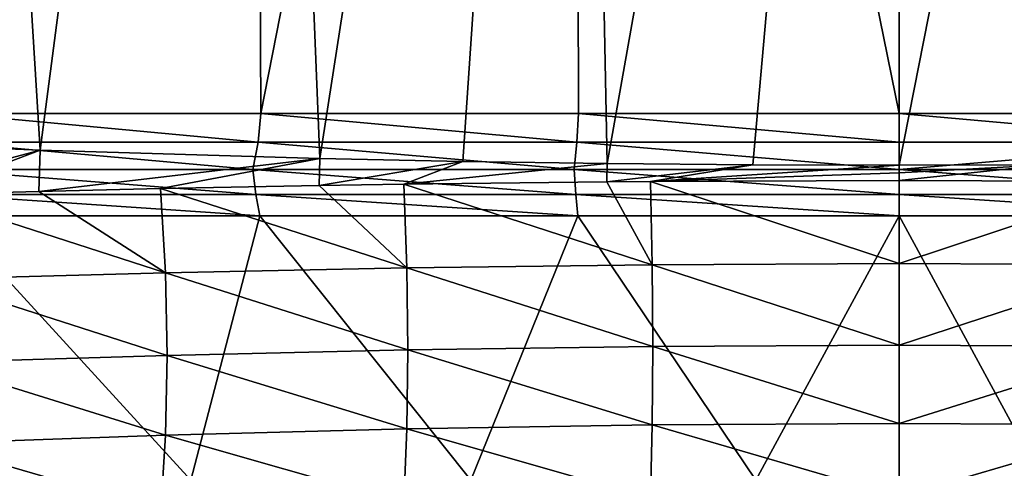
# Model space of a CAD drawing. Header units: metres. Extents: x -90 to 304, y -90 to 74.
# Tile 48 of 256: x -6.37 to 0.76, y -71.38 to -68.13. Entities that reach past the tile are written whole.
import ezdxf

# ---------------------------------------------------------------- set-up
doc = ezdxf.new("R2010")
doc.units = ezdxf.units.M
doc.layers.add('solid_21662050_350', color=7, linetype='CONTINUOUS')

msp = doc.modelspace()

# ---------------------------------------------------------------- linework, layer by layer
at = {"layer": 'solid_21662050_350'}
for points in [[(-6.952685, -57.25, -21.398838), (-6.22299, -69.075317, -21.622313), (-8.177722, -68.996956, -20.961271)], [(-6.952685, -57.25, -21.398838), (-4.677896, -57.25, -22.008341), (-6.22299, -69.075317, -21.622313)], [(-6.87327, -68.809189, 21.424475), (-4.677896, -57.25, 22.008341), (-6.952685, -57.25, 21.398838)], [(-6.87327, -68.809189, 21.424475), (-4.623445, -68.809189, 22.01985), (-4.677896, -57.25, 22.008341)], [(-4.677896, -57.25, -22.008341), (-4.196663, -69.135025, -22.105158), (-6.22299, -69.075317, -21.622313)], [(-4.677896, -57.25, -22.008341), (-2.352081, -57.25, -22.37672), (-4.196663, -69.135025, -22.105158)], [(-4.623445, -68.809189, 22.01985), (-2.352081, -57.25, 22.37672), (-4.677896, -57.25, 22.008341)], [(-4.623445, -68.809189, 22.01985), (-2.324155, -68.809189, 22.379641), (-2.352081, -57.25, 22.37672)], [(-2.352081, -57.25, -22.37672), (-3.161766, -69.156647, -22.276743), (-4.196663, -69.135025, -22.105158)], [(-2.352081, -57.25, -22.37672), (-2.115511, -69.172333, -22.400326), (-3.161766, -69.156647, -22.276743)], [(-2.352081, -57.25, 22.37672), (0, -68.809189, 22.5), (0, -57.25, 22.5)], [(-2.324155, -68.809189, 22.379641), (0, -68.809189, 22.5), (-2.352081, -57.25, 22.37672)], [(-2.352081, -57.25, -22.37672), (0, -57.25, -22.5), (-2.115511, -69.172333, -22.400326)], [(-1.061311, -69.181549, -22.474955), (-2.115511, -69.172333, -22.400326), (0, -57.25, -22.5)], [(-1.061311, -69.181549, -22.474955), (0, -57.25, -22.5), (0, -69.185211, -22.5)], [(0, -57.25, 22.5), (0, -68.809189, 22.5), (2.324158, -68.809189, 22.379641)], [(2.352081, -57.25, 22.37672), (0, -57.25, 22.5), (2.324158, -68.809189, 22.379641)], [(0, -69.185211, -22.5), (0, -57.25, -22.5), (2.352081, -57.25, -22.37672)], [(1.064725, -69.181488, -22.474794), (0, -69.185211, -22.5), (2.352081, -57.25, -22.37672)], [(-6.902109, -69.01651, 21.392374), (-4.643573, -69.01651, 21.993408), (-6.87327, -68.809189, 21.424475)], [(-4.643573, -69.01651, 21.993408), (-4.623445, -68.809189, 22.01985), (-6.87327, -68.809189, 21.424475)], [(-4.643573, -69.01651, 21.993408), (-2.334837, -69.01651, 22.356684), (-4.623445, -68.809189, 22.01985)], [(-2.334837, -69.01651, 22.356684), (-2.324155, -68.809189, 22.379641), (-4.623445, -68.809189, 22.01985)], [(-2.334837, -69.01651, 22.356684), (-0.000862, -69.01651, 22.478273), (-2.324155, -68.809189, 22.379641)], [(-0.000862, -69.01651, 22.478273), (0, -68.809189, 22.5), (-2.324155, -68.809189, 22.379641)], [(-0.000862, -69.01651, 22.478273), (2.333123, -69.01651, 22.356863), (0, -68.809189, 22.5)], [(2.333123, -69.01651, 22.356863), (2.324158, -68.809189, 22.379641), (0, -68.809189, 22.5)], [(-7.472314, -69.407639, -21.203785), (-8.177722, -68.996956, -20.961271), (-6.22299, -69.075317, -21.622313)], [(-6.959049, -69.215393, 21.306089), (-4.682605, -69.215393, 21.919191), (-6.902109, -69.01651, 21.392374)], [(-4.682605, -69.215393, 21.919191), (-4.643573, -69.01651, 21.993408), (-6.902109, -69.01651, 21.392374)], [(-4.682605, -69.215393, 21.919191), (-2.354355, -69.215393, 22.289791), (-4.643573, -69.01651, 21.993408)], [(-2.354355, -69.215393, 22.289791), (-2.334837, -69.01651, 22.356684), (-4.643573, -69.01651, 21.993408)], [(-2.354355, -69.215393, 22.289791), (-0.000058, -69.215393, 22.413786), (-2.334837, -69.01651, 22.356684)], [(-0.000058, -69.215393, 22.413786), (-0.000862, -69.01651, 22.478273), (-2.334837, -69.01651, 22.356684)], [(-0.000058, -69.215393, 22.413786), (2.333123, -69.01651, 22.356863), (-0.000862, -69.01651, 22.478273)], [(-0.000058, -69.215393, 22.413786), (2.35424, -69.215393, 22.289803), (2.333123, -69.01651, 22.356863)], [(-7.472314, -69.407639, -21.203785), (-6.22299, -69.075317, -21.622313), (-7.071445, -69.396233, -21.343498)], [(-7.071445, -69.396233, -21.343498), (-6.22299, -69.075317, -21.622313), (-6.231621, -69.374168, -21.608177)], [(-6.231621, -69.374168, -21.608177), (-6.22299, -69.075317, -21.622313), (-4.196663, -69.135025, -22.105158)], [(-6.231621, -69.374168, -21.608177), (-4.196663, -69.135025, -22.105158), (-5.350589, -69.35379, -21.846493)], [(-5.350589, -69.35379, -21.846493), (-4.196663, -69.135025, -22.105158), (-4.201275, -69.331802, -22.09935)], [(-4.201275, -69.331802, -22.09935), (-4.196663, -69.135025, -22.105158), (-3.161766, -69.156647, -22.276743)], [(-4.201275, -69.331802, -22.09935), (-3.161766, -69.156647, -22.276743), (-3.589387, -69.322159, -22.208029)], [(-3.589387, -69.322159, -22.208029), (-3.161766, -69.156647, -22.276743), (-2.115511, -69.172333, -22.400326)], [(-4.660788, -69.396515, 21.817064), (-4.682605, -69.215393, 21.919191), (-6.959049, -69.215393, 21.306089)], [(-6.926625, -69.396515, 21.206818), (-4.660788, -69.396515, 21.817064), (-6.959049, -69.215393, 21.306089)], [(-2.343386, -69.396515, 22.185936), (-2.354355, -69.215393, 22.289791), (-4.682605, -69.215393, 21.919191)], [(-4.660788, -69.396515, 21.817064), (-2.343386, -69.396515, 22.185936), (-4.682605, -69.215393, 21.919191)], [(-3.589387, -69.322159, -22.208029), (-2.115511, -69.172333, -22.400326), (-2.117197, -69.305122, -22.397955)], [(-0.000059, -69.396515, 22.309353), (-0.000058, -69.215393, 22.413786), (-2.354355, -69.215393, 22.289791)], [(-2.343386, -69.396515, 22.185936), (-0.000059, -69.396515, 22.309353), (-2.354355, -69.215393, 22.289791)], [(-2.117197, -69.305122, -22.397955), (-2.115511, -69.172333, -22.400326), (-1.061311, -69.181549, -22.474955)], [(-2.117197, -69.305122, -22.397955), (-1.061311, -69.181549, -22.474955), (-1.800708, -69.302544, -22.425812)], [(-1.800708, -69.302544, -22.425812), (-1.061311, -69.181549, -22.474955), (0, -69.185211, -22.5)], [(0, -69.240646, -22.499617), (-1.800708, -69.302544, -22.425812), (0, -69.185211, -22.5)], [(0, -69.240646, -22.499617), (0, -69.296066, -22.498463), (-1.800708, -69.302544, -22.425812)], [(-0.000059, -69.396515, 22.309353), (2.34327, -69.396515, 22.185949), (-0.000058, -69.215393, 22.413786)], [(2.34327, -69.396515, 22.185949), (2.35424, -69.215393, 22.289803), (-0.000058, -69.215393, 22.413786)], [(0, -69.240646, -22.499617), (0, -69.185211, -22.5), (1.064725, -69.181488, -22.474794)], [(1.791658, -69.30246, -22.42654), (0, -69.296066, -22.498463), (1.064725, -69.181488, -22.474794)], [(0, -69.240646, -22.499617), (1.064725, -69.181488, -22.474794), (0, -69.296066, -22.498463)], [(-3.589387, -69.322159, -22.208029), (-2.117197, -69.305122, -22.397955), (-1.789201, -69.905609, -22.452171)], [(-2.117197, -69.305122, -22.397955), (-1.800708, -69.302544, -22.425812), (-1.789201, -69.905609, -22.452171)], [(0, -69.897163, -22.52597), (-1.800708, -69.302544, -22.425812), (0, -69.296066, -22.498463)], [(0, -69.897163, -22.52597), (-1.789201, -69.905609, -22.452171), (-1.800708, -69.302544, -22.425812)], [(1.791658, -69.30246, -22.42654), (0, -69.897163, -22.52597), (0, -69.296066, -22.498463)], [(1.78027, -69.905594, -22.452913), (0, -69.897163, -22.52597), (1.791658, -69.30246, -22.42654)], [(-7.071445, -69.396233, -21.343498), (-6.231621, -69.374168, -21.608177), (-5.315203, -69.962982, -21.86285)], [(-6.231621, -69.374168, -21.608177), (-5.350589, -69.35379, -21.846493), (-5.315203, -69.962982, -21.86285)], [(-5.350589, -69.35379, -21.846493), (-4.201275, -69.331802, -22.09935), (-3.566197, -69.927933, -22.230637)], [(-5.315203, -69.962982, -21.86285), (-5.350589, -69.35379, -21.846493), (-3.566197, -69.927933, -22.230637)], [(-4.201275, -69.331802, -22.09935), (-3.589387, -69.322159, -22.208029), (-3.566197, -69.927933, -22.230637)], [(-3.566197, -69.927933, -22.230637), (-3.589387, -69.322159, -22.208029), (-1.789201, -69.905609, -22.452171)], [(-7.023038, -70.009026, -21.3514), (-7.071445, -69.396233, -21.343498), (-5.315203, -69.962982, -21.86285)], [(-6.926625, -69.396515, 21.206818), (-6.883265, -69.551826, 21.074062), (-4.631612, -69.551826, 21.68049)], [(-6.926625, -69.396515, 21.206818), (-4.631612, -69.551826, 21.68049), (-4.660788, -69.396515, 21.817064)], [(-4.660788, -69.396515, 21.817064), (-4.631612, -69.551826, 21.68049), (-2.328718, -69.551826, 22.047052)], [(-4.660788, -69.396515, 21.817064), (-2.328718, -69.551826, 22.047052), (-2.343386, -69.396515, 22.185936)], [(-2.343386, -69.396515, 22.185936), (-2.328718, -69.551826, 22.047052), (-0.000059, -69.551826, 22.169697)], [(-2.343386, -69.396515, 22.185936), (-0.000059, -69.551826, 22.169697), (-0.000059, -69.396515, 22.309353)], [(-0.000059, -69.396515, 22.309353), (-0.000059, -69.551826, 22.169697), (2.3286, -69.551826, 22.047066)], [(-0.000059, -69.396515, 22.309353), (2.3286, -69.551826, 22.047066), (2.34327, -69.396515, 22.185949)], [(-6.883265, -69.551826, 21.074062), (-7.106246, -71.466339, 18.532042), (-5.132172, -71.466339, 19.172796)], [(-4.631612, -69.551826, 21.68049), (-6.883265, -69.551826, 21.074062), (-5.132172, -71.466339, 19.172796)], [(-4.631612, -69.551826, 21.68049), (-5.132172, -71.466339, 19.172796), (-3.101981, -71.466339, 19.603903)], [(-2.328718, -69.551826, 22.047052), (-4.631612, -69.551826, 21.68049), (-3.101981, -71.466339, 19.603903)], [(-2.328718, -69.551826, 22.047052), (-3.101981, -71.466339, 19.603903), (-1.03787, -71.466339, 19.820648)], [(-0.000059, -69.551826, 22.169697), (-2.328718, -69.551826, 22.047052), (-1.03787, -71.466339, 19.820648)], [(-0.000059, -69.551826, 22.169697), (-1.03787, -71.466339, 19.820648), (1.037589, -71.466339, 19.820663)], [(2.3286, -69.551826, 22.047066), (-0.000059, -69.551826, 22.169697), (1.037589, -71.466339, 19.820663)], [(-5.315203, -69.962982, -21.86285), (-3.566197, -69.927933, -22.230637), (-3.559024, -70.522629, -22.340616)], [(-3.566197, -69.927933, -22.230637), (-1.789201, -69.905609, -22.452171), (-1.785805, -70.497238, -22.566151)], [(-3.559024, -70.522629, -22.340616), (-3.566197, -69.927933, -22.230637), (-1.785805, -70.497238, -22.566151)], [(0, -69.897163, -22.52597), (0, -70.487762, -22.641163), (-1.789201, -69.905609, -22.452171)], [(0, -70.487762, -22.641163), (-1.785805, -70.497238, -22.566151), (-1.789201, -69.905609, -22.452171)], [(1.78027, -69.905594, -22.452913), (0, -70.487762, -22.641163), (0, -69.897163, -22.52597)], [(1.776892, -70.497208, -22.566916), (0, -70.487762, -22.641163), (1.78027, -69.905594, -22.452913)], [(-7.023038, -70.009026, -21.3514), (-5.315203, -69.962982, -21.86285), (-5.30352, -70.5625, -21.966137)], [(-7.005864, -70.614685, -21.445498), (-7.023038, -70.009026, -21.3514), (-5.30352, -70.5625, -21.966137)], [(-5.30352, -70.5625, -21.966137), (-5.315203, -69.962982, -21.86285), (-3.559024, -70.522629, -22.340616)], [(-5.30352, -70.5625, -21.966137), (-3.559024, -70.522629, -22.340616), (-3.566782, -71.09507, -22.5357)], [(-3.566782, -71.09507, -22.5357), (-3.559024, -70.522629, -22.340616), (-1.789824, -71.065872, -22.765312)], [(-3.559024, -70.522629, -22.340616), (-1.785805, -70.497238, -22.566151), (-1.789824, -71.065872, -22.765312)], [(0, -71.055138, -22.841558), (-1.789824, -71.065872, -22.765312), (-1.785805, -70.497238, -22.566151)], [(0, -70.487762, -22.641163), (0, -71.055138, -22.841558), (-1.785805, -70.497238, -22.566151)], [(1.776892, -70.497208, -22.566916), (0, -71.055138, -22.841558), (0, -70.487762, -22.641163)], [(1.780892, -71.065826, -22.7661), (0, -71.055138, -22.841558), (1.776892, -70.497208, -22.566916)], [(-7.005864, -70.614685, -21.445498), (-5.30352, -70.5625, -21.966137), (-5.314443, -71.141037, -22.154293)], [(-5.314443, -71.141037, -22.154293), (-5.30352, -70.5625, -21.966137), (-3.566782, -71.09507, -22.5357)], [(-7.019145, -71.201164, -21.623938), (-7.005864, -70.614685, -21.445498), (-5.314443, -71.141037, -22.154293)], [(-5.314443, -71.141037, -22.154293), (-3.566782, -71.09507, -22.5357), (-3.589301, -71.632805, -22.811638)], [(-3.589301, -71.632805, -22.811638), (-3.566782, -71.09507, -22.5357), (-1.80117, -71.599228, -23.045357)], [(-3.566782, -71.09507, -22.5357), (-1.789824, -71.065872, -22.765312), (-1.80117, -71.599228, -23.045357)], [(0, -71.587074, -23.122841), (-1.80117, -71.599228, -23.045357), (-1.789824, -71.065872, -22.765312)], [(0, -71.055138, -22.841558), (0, -71.587074, -23.122841), (-1.789824, -71.065872, -22.765312)], [(1.780892, -71.065826, -22.7661), (0, -71.587074, -23.122841), (0, -71.055138, -22.841558)], [(1.792183, -71.599167, -23.046165), (0, -71.587074, -23.122841), (1.780892, -71.065826, -22.7661)], [(-7.019145, -71.201164, -21.623938), (-5.314443, -71.141037, -22.154293), (-5.34773, -71.685852, -22.423174)], [(-5.34773, -71.685852, -22.423174), (-5.314443, -71.141037, -22.154293), (-3.589301, -71.632805, -22.811638)], [(-7.062584, -71.755341, -21.882727), (-7.019145, -71.201164, -21.623938), (-5.34773, -71.685852, -22.423174)]]:
    msp.add_3dface(points, dxfattribs=at)

doc.saveas('drawing.dxf')
